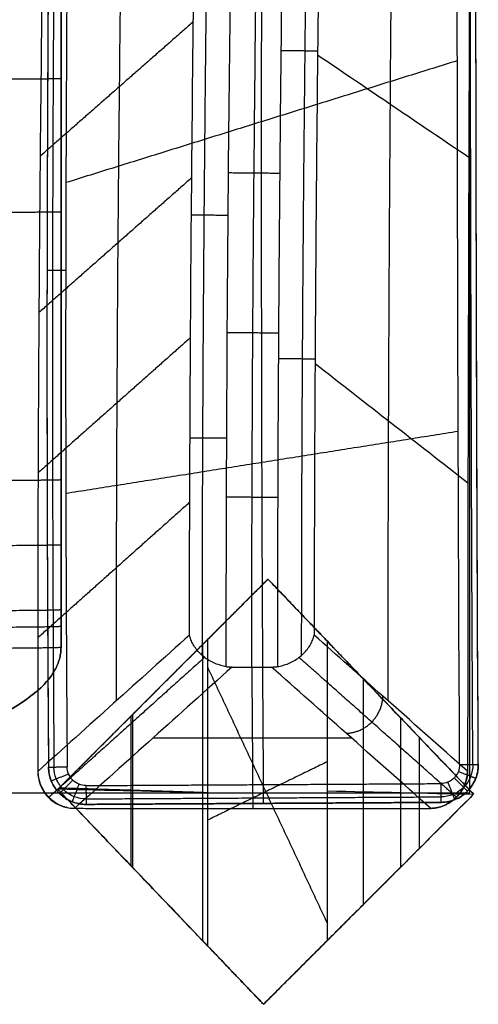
# Model space of a CAD drawing. Header units: millimetres. Extents: x -7048 to -6095, y -2354 to -1505.
# Tile 9 of 17: x -6217 to -6095, y -2354 to -2092. Entities that reach past the tile are written whole.
import ezdxf

# ---------------------------------------------------------------- set-up
doc = ezdxf.new("R2010")
doc.units = ezdxf.units.MM
doc.layers.add('cannaper 2$Calque 20', color=7, linetype='Continuous', true_color=0x000000)
doc.layers.add('cannaper 2$Calque 21', color=7, linetype='Continuous', true_color=0x9e5002)

msp = doc.modelspace()

# ---------------------------------------------------------------- linework, layer by layer
at = {"layer": 'cannaper 2$Calque 20'}
for points, weights, degree in [([(-6096.82, -2290.04, -416.01), (-6098.25, -2029.61, -416.01), (-6096.87, -1769.14, -416.01), (-6098.35, -1508.66, -416.01)], [0.853553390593, 0.853553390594, 0.85355339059, 0.853553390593], 3), ([(-6138.08, -2100.4, -197.67), (-6139.58, -2100.38, -189.48), (-6147.84, -2100.29, -189.48)], [1, 0.768614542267, 1], 2), ([(-6161.86, -2144.07, -189.48), (-6170.13, -2144, -189.48), (-6171.62, -2143.99, -197.68)], [1, 0.768381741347, 1], 2), ([(-6210, -2158.65, -419.7), (-6210, -2158.65, -414.48), (-6205.03, -2158.66, -414.48)], [1, 0.707106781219, 1], 2), ([(-6138.76, -2182.25, -197.65), (-6140.27, -2182.24, -189.48), (-6148.52, -2182.2, -189.48)], [1, 0.769109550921, 1], 2), ([(-6162.23, -2203.27, -189.48), (-6170.5, -2203.24, -189.48), (-6172, -2203.23, -197.68)], [1, 0.768382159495, 1], 2), ([(-6161.97, -2264.05, -189.48), (-6161.42, -2264.13, -189.57), (-6160.87, -2264.14, -189.67)], [0.958515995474, 0.977462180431, 1], 2), ([(-6130.49, -2281.72, -296.77), (-6121.01, -2281.43, -295.04), (-6120.72, -2271.85, -296.56)], [1, 0.717616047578, 1], 2), ([(-6095.37, -2290.03, -516.53), (-6095.32, -2300.03, -516.53), (-6105.24, -2300.09, -516.53)], [1, 0.707145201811, 1], 2), ([(-6100.33, -2290.06, -414.48), (-6098.09, -2290.05, -414.48), (-6096.61, -2290.04, -416.25)], [1, 0.84247919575, 0.854390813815], 2), ([(-6096.61, -2290.04, -416.25), (-6095.37, -2290.03, -417.72), (-6095.37, -2290.03, -419.7)], [0.854390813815, 0.864627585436, 1], 2), ([(-6095.37, -2290.03, -613.36), (-6095.36, -2292.64, -613.36), (-6096.61, -2294.93, -613.36)], [1, 0.902385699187, 0.869844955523], 2), ([(-6212.45, -2291.86, -418.48), (-6212.19, -2300.37, -417.14), (-6203.82, -2301.61, -418.48)], [1, 0.741172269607, 0.957724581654], 2), ([(-6209.6, -2290.7, -419.7), (-6209.6, -2290.7, -414.48), (-6204.64, -2290.66, -414.48)], [1, 0.707106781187, 1], 2), ([(-6199.62, -2300.62, -613.36), (-6209.52, -2300.68, -613.36), (-6209.6, -2290.7, -613.36)], [1, 0.707886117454, 1], 2), ([(-6199.62, -2300.62, -516.53), (-6209.52, -2300.68, -516.53), (-6209.6, -2290.7, -516.53)], [1, 0.707886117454, 1], 2), ([(-6208.88, -2294.37, -419.7), (-6208.88, -2294.37, -414.48), (-6204.27, -2292.5, -414.48)], [1, 0.707106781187, 1], 2), ([(-6108, -2301.69, -418.48), (-6098.52, -2301.41, -416.75), (-6098.24, -2291.83, -418.27)], [1, 0.717517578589, 1], 2), ([(-6096.05, -2293.72, -419.7), (-6096.05, -2293.72, -414.48), (-6100.67, -2291.9, -414.48)], [1, 0.707106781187, 1], 2), ([(-6206.65, -2297.74, -419.7), (-6206.65, -2297.74, -414.48), (-6203.16, -2294.18, -414.48)], [1, 0.707106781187, 1], 2), ([(-6203.27, -2299.94, -419.7), (-6203.27, -2299.94, -414.48), (-6201.47, -2295.28, -414.48)], [1, 0.707106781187, 1], 2), ([(-6105.24, -2300.09, -419.7), (-6105.24, -2300.09, -414.48), (-6105.27, -2295.09, -414.48)], [1, 0.707106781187, 1], 2), ([(-6096.61, -2294.93, -613.36), (-6099.43, -2300.05, -613.36), (-6105.24, -2300.09, -613.36)], [0.869844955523, 0.804759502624, 1], 2), ([(-6101.59, -2299.37, -419.7), (-6101.59, -2299.37, -414.48), (-6103.44, -2294.73, -414.48)], [1, 0.707106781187, 1], 2), ([(-6098.24, -2297.12, -419.7), (-6098.24, -2297.12, -414.48), (-6101.77, -2293.6, -414.48)], [1, 0.707106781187, 1], 2), ([(-6199.65, -2295.62, -414.48), (-6199.62, -2300.62, -414.48), (-6199.62, -2300.62, -419.7)], [1, 0.707106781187, 1], 2), ([(-6152.43, -2300.36, -419.7), (-6152.43, -2300.36, -414.48), (-6152.46, -2295.36, -414.48)], [1, 0.707106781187, 1], 2)]:
    msp.add_rational_spline(points, weights, degree=degree, dxfattribs=at)
for points, degree in [([(-6100.33, -2290.06, -414.48), (-6101.75, -2030.65, -414.48), (-6100.39, -1771.24, -414.48), (-6101.84, -1511.83, -414.48)], 3), ([(-6095.37, -2290.03, -504.64), (-6096.78, -2031.86, -504.64), (-6095.44, -1773.67, -504.64), (-6096.86, -1515.5, -504.64)], 3), ([(-6095.37, -2290.03, -419.7), (-6096.69, -2049.05, -419.7), (-6095.61, -1808.04, -419.7), (-6096.61, -1567.05, -419.7)], 3), ([(-6095.37, -2290.03, -613.36), (-6096.69, -2049.05, -613.36), (-6095.61, -1808.04, -613.36), (-6096.61, -1567.05, -613.36)], 3), ([(-6171.11, -2092.58, -197.68), (-6191.47, -2110.46, -308.08), (-6211.82, -2128.33, -418.48)], 2), ([(-6138.09, -2101.39, -197.67), (-6124.7, -2110.45, -271.27), (-6111.3, -2119.52, -344.88), (-6097.9, -2128.58, -418.48)], 3), ([(-6100.95, -2102.95, -414.48), (-6152.97, -2119.15, -414.48), (-6204.98, -2135.35, -414.48)], 2), ([(-6209.91, -2127.34, -419.7), (-6209.91, -2127.34, -516.53), (-6209.91, -2127.34, -613.36)], 2), ([(-6148.16, -2132.9, -189.48), (-6154.96, -2132.84, -189.48), (-6161.76, -2132.78, -189.48)], 2), ([(-6171.54, -2134.04, -197.68), (-6191.85, -2151.97, -308.08), (-6212.16, -2169.89, -418.48)], 2), ([(-6210.01, -2168.9, -419.7), (-6210.01, -2168.9, -516.53), (-6210.01, -2168.9, -613.36)], 2), ([(-6171.86, -2176.55, -197.68), (-6192.12, -2194.53, -308.08), (-6212.38, -2212.51, -418.48)], 2), ([(-6148.48, -2175.35, -189.48), (-6155.28, -2175.31, -189.48), (-6162.08, -2175.27, -189.48)], 2), ([(-6138.77, -2183.42, -197.65), (-6125.22, -2193.99, -271.26), (-6111.67, -2204.56, -344.87), (-6098.12, -2215.14, -418.48)], 3), ([(-6100.72, -2201.5, -414.48), (-6152.86, -2209.75, -414.48), (-6205.01, -2218.01, -414.48)], 2), ([(-6209.99, -2211.52, -419.7), (-6209.99, -2211.52, -516.53), (-6209.99, -2211.52, -613.36)], 2), ([(-6148.69, -2219.03, -189.48), (-6155.49, -2219, -189.48), (-6162.29, -2218.98, -189.48)], 2), ([(-6172.06, -2220.3, -197.68), (-6192.27, -2238.34, -308.08), (-6212.48, -2256.38, -418.48)], 2), ([(-6172.13, -2255.61, -197.68), (-6185.57, -2267.7, -271.28), (-6199.01, -2279.78, -344.88), (-6212.45, -2291.86, -418.48)], 3), ([(-6209.83, -2255.39, -419.7), (-6209.83, -2255.39, -516.53), (-6209.83, -2255.39, -613.36)], 2), ([(-6160.83, -2264.11, -189.48), (-6155.57, -2264.11, -189.48), (-6150.31, -2264.11, -189.48)], 2), ([(-6155.57, -2264.11, -189.48), (-6155.49, -2276.64, -265.82), (-6155.4, -2289.16, -342.15), (-6155.31, -2301.68, -418.48)], 3), ([(-6181.74, -2282.89, -303.98), (-6155.45, -2282.9, -303.98), (-6129.15, -2282.9, -303.98)], 2), ([(-6098.2, -2282.64, -418.48), (-6098.2, -2285.72, -418.48), (-6098.2, -2288.79, -418.48), (-6098.2, -2291.86, -418.48)], 3), ([(-6095.37, -2290.03, -419.7), (-6095.37, -2290.03, -516.53), (-6095.37, -2290.03, -613.36)], 2), ([(-6209.6, -2290.7, -419.7), (-6209.6, -2290.7, -516.53), (-6209.6, -2290.7, -613.36)], 2), ([(-6199.65, -2295.62, -414.48), (-6152.46, -2295.36, -414.48), (-6105.27, -2295.09, -414.48)], 2), ([(-6206.65, -2297.74, -419.7), (-6206.65, -2297.74, -516.53), (-6206.65, -2297.74, -613.36)], 2), ([(-6098.24, -2297.12, -419.7), (-6098.24, -2297.12, -516.53), (-6098.24, -2297.12, -613.36)], 2), ([(-6199.63, -2299.16, -416.01), (-6152.44, -2298.89, -416.01), (-6105.25, -2298.62, -416.01)], 2), ([(-6199.62, -2300.62, -419.7), (-6152.43, -2300.36, -419.7), (-6105.24, -2300.09, -419.7)], 2), ([(-6105.24, -2300.09, -613.36), (-6152.43, -2300.36, -613.36), (-6199.62, -2300.62, -613.36)], 2), ([(-6105.24, -2300.09, -504.64), (-6152.43, -2300.36, -504.64), (-6199.62, -2300.62, -504.64)], 2), ([(-6152.42, -2300.36, -419.7), (-6152.42, -2300.36, -484.25), (-6152.42, -2300.36, -548.8), (-6152.42, -2300.36, -613.36)], 3), ([(-6105.24, -2300.09, -419.7), (-6105.24, -2300.09, -516.53), (-6105.24, -2300.09, -613.36)], 2), ([(-6202.65, -2301.67, -418.48), (-6155.33, -2301.68, -418.48), (-6108, -2301.69, -418.48)], 2), ([(-6199.62, -2300.62, -419.7), (-6199.62, -2300.62, -516.53), (-6199.62, -2300.62, -613.36)], 2)]:
    msp.add_open_spline(points, degree=degree, dxfattribs=at)
for points, knots in [([(-6152.45, -2295.36, -414.48), (-6152.64, -2266.82, -414.48), (-6152.78, -2238.29, -414.48), (-6152.95, -2179.55, -414.48), (-6152.99, -2149.35, -414.48), (-6152.95, -2088.95, -414.48), (-6152.89, -2058.75, -414.48), (-6152.7, -1998.35, -414.48), (-6152.57, -1968.15, -414.48), (-6152.15, -1877.55, -414.48), (-6151.81, -1817.15, -414.48), (-6151.49, -1726.55, -414.48), (-6151.41, -1696.35, -414.48), (-6151.35, -1635.94, -414.48), (-6151.37, -1605.74, -414.48), (-6151.45, -1575.54, -414.48)], [4.999915, 4.999915, 4.999915, 4.999915, 90.60294, 90.60294, 181.20588, 181.20588, 271.808819, 271.808819, 362.411759, 362.411759, 543.617639, 543.617639, 634.220578, 634.220578, 724.823518, 724.823518, 724.823518, 724.823518]), ([(-6162.36, -2263.99, -189.48), (-6162.36, -2243.75, -189.48), (-6162.28, -2203.78, -189.48), (-6161.89, -2143.3, -189.48), (-6161.1, -2066.5, -189.48), (-6159.73, -1973.64, -189.48), (-6157.84, -1865, -189.48), (-6155.93, -1744.25, -189.48), (-6155.12, -1659.28, -189.48), (-6154.91, -1610.61, -189.48), (-6154.91, -1610.15, -189.48), (-6154.91, -1609.69, -189.48), (-6154.9, -1609.23, -189.48)], [0.117946, 0.117946, 0.117946, 0.117946, 60.838182, 120.041939, 181.565191, 291.235647, 398.660528, 507.526523, 653.553552, 653.553552, 653.553552, 654.933251, 654.933251, 654.933251, 654.933251]), ([(-6155.57, -2264.11, -189.48), (-6155.57, -2249.08, -189.48), (-6155.52, -2219.47, -189.48), (-6155.32, -2175.72, -189.48), (-6154.99, -2133.19, -189.48), (-6154.43, -2078.4, -189.48), (-6153.51, -2011.62, -189.48), (-6152.22, -1932.68, -189.48), (-6150.88, -1854.26, -189.48), (-6149.63, -1774.9, -189.48), (-6148.81, -1707.51, -189.48), (-6148.33, -1652.02, -189.48), (-6148.17, -1623.62, -189.48), (-6148.11, -1609.23, -189.48)], [0, 0, 0, 0, 45.059899, 88.713833, 131.145486, 172.538414, 252.941716, 331.389914, 409.347977, 488.280549, 569.65291, 611.712291, 654.931785, 654.931785, 654.931785, 654.931785]), ([(-6141.48, -1609.23, -189.48), (-6141.59, -1636.49, -189.48), (-6141.97, -1691.03, -189.48), (-6142.93, -1772.84, -189.48), (-6144.18, -1854.68, -189.48), (-6145.55, -1936.53, -189.48), (-6146.84, -2018.4, -189.48), (-6147.9, -2100.29, -189.48), (-6148.59, -2182.16, -189.48), (-6148.76, -2236.73, -189.48), (-6148.76, -2263.99, -189.48)], [0.035699, 0.035699, 0.035699, 0.035699, 81.820473, 163.650652, 245.495469, 327.360005, 409.242399, 491.142446, 573.051282, 654.846616, 654.846616, 654.846616, 654.846616]), ([(-6131.68, -1609.23, -197.87), (-6131.68, -1609.24, -197.87), (-6131.68, -1609.26, -197.87), (-6131.68, -1609.27, -197.87), (-6131.8, -1636.55, -197.86), (-6132.18, -1691.12, -197.85), (-6133.15, -1772.98, -197.82), (-6134.4, -1854.84, -197.78), (-6135.77, -1936.7, -197.74), (-6137.08, -2018.55, -197.7), (-6138.14, -2100.4, -197.67), (-6138.81, -2179.43, -197.65), (-6138.98, -2231.17, -197.65), (-6139, -2255.63, -197.65)], [-0.005142, -0.005142, -0.005142, -0.005142, 0.035699, 0.035699, 0.035699, 81.820473, 163.650652, 245.495469, 327.360005, 409.242399, 491.142446, 573.051282, 646.47377, 646.47377, 646.47377, 646.47377]), ([(-6119.35, -2273.07, -303.98), (-6119.34, -2248.28, -303.98), (-6119.29, -2223.48, -303.98), (-6119.09, -2170.62, -303.98), (-6118.94, -2142.55, -303.98), (-6118.55, -2086.41, -303.98), (-6118.31, -2058.34, -303.98), (-6117.79, -2002.2, -303.98), (-6117.5, -1974.13, -303.98), (-6116.91, -1917.99, -303.98), (-6116.61, -1889.93, -303.98), (-6116.02, -1833.79, -303.98), (-6115.74, -1805.72, -303.98), (-6115.23, -1749.58, -303.98), (-6115.01, -1721.51, -303.98), (-6114.64, -1665.37, -303.98), (-6114.5, -1637.3, -303.98), (-6114.4, -1609.23, -303.98)], [9.830452, 9.830452, 9.830452, 9.830452, 84.211783, 84.211783, 168.423567, 168.423567, 252.63535, 252.63535, 336.847133, 336.847133, 421.058916, 421.058916, 505.2707, 505.2707, 589.482483, 589.482483, 673.694266, 673.694266, 673.694266, 673.694266]), ([(-6172.13, -2255.61, -197.68), (-6172.12, -2238.15, -197.68), (-6172.02, -2200.94, -197.68), (-6171.65, -2143.21, -197.68), (-6170.87, -2066.37, -197.68), (-6169.49, -1973.47, -197.68), (-6167.6, -1864.83, -197.68), (-6165.7, -1744.11, -197.68), (-6164.88, -1659.21, -197.68), (-6164.67, -1610.57, -197.68)], [8.492999, 8.492999, 8.492999, 8.492999, 60.838182, 120.041939, 181.565191, 291.235647, 398.660528, 507.526523, 653.553552, 653.553552, 653.553552, 653.553552]), ([(-6191.54, -2273.06, -303.98), (-6191.55, -2261.26, -303.98), (-6191.53, -2234.86, -303.98), (-6191.39, -2194.27, -303.98), (-6191.12, -2151.65, -303.98), (-6190.61, -2096.75, -303.98), (-6189.76, -2029.87, -303.98), (-6188.5, -1950.87, -303.98), (-6187.15, -1872.48, -303.98), (-6185.86, -1793.22, -303.98), (-6184.97, -1725.96, -303.98), (-6184.43, -1670.6, -303.98), (-6184.23, -1642.28, -303.98), (-6184.15, -1627.92, -303.98)], [9.792815, 9.792815, 9.792815, 9.792815, 45.059899, 88.713833, 131.145486, 172.538414, 252.941716, 331.389914, 409.347977, 488.280549, 569.65291, 611.712291, 654.931785, 654.931785, 654.931785, 654.931785]), ([(-6201.02, -1639.2, -414.48), (-6201.02, -1641.33, -414.48), (-6201.02, -1643.46, -414.48), (-6201.03, -1645.59, -414.48), (-6201.08, -1693.37, -414.48), (-6201.62, -1782.1, -414.48), (-6203.03, -1905.15, -414.48), (-6204.15, -2004.52, -414.48), (-6204.8, -2086.82, -414.48), (-6205.17, -2178.79, -414.48), (-6204.98, -2246.66, -414.48), (-6204.64, -2290.66, -414.48)], [-6.386694, -6.386694, -6.386694, -6.386694, 0, 0, 0, 143.346092, 266.190992, 369.182332, 441.457821, 513.089863, 645.090557, 645.090557, 645.090557, 645.090557]), ([(-6205.99, -1645.59, -613.36), (-6206.02, -1672.88, -613.36), (-6206.12, -1700.18, -613.36), (-6206.46, -1754.77, -613.36), (-6206.69, -1782.07, -613.36), (-6207.49, -1863.95, -613.36), (-6208.17, -1918.54, -613.36), (-6209.03, -2000.42, -613.36), (-6209.29, -2027.72, -613.36), (-6209.71, -2082.31, -613.36), (-6209.86, -2109.61, -613.36), (-6210.03, -2164.2, -613.36), (-6210.04, -2191.5, -613.36), (-6209.91, -2242.76, -613.36), (-6209.79, -2266.73, -613.36), (-6209.6, -2290.7, -613.36)], [-724.823518, -724.823518, -724.823518, -724.823518, -634.220578, -634.220578, -543.617638, -543.617638, -362.411759, -362.411759, -271.808819, -271.808819, -181.205879, -181.205879, -90.60294, -90.60294, -11.039708, -11.039708, -11.039708, -11.039708]), ([(-6205.99, -1645.59, -419.7), (-6206.04, -1693.35, -419.7), (-6206.58, -1782.05, -419.7), (-6208, -1905.09, -419.7), (-6209.11, -2004.47, -419.7), (-6209.77, -2086.79, -419.7), (-6210.13, -2178.78, -419.7), (-6209.94, -2246.69, -419.7), (-6209.6, -2290.7, -419.7)], [0, 0, 0, 0, 143.346092, 266.190992, 369.182332, 441.457821, 513.089863, 645.090557, 645.090557, 645.090557, 645.090557]), ([(-6205.99, -1645.59, -504.64), (-6206.01, -1659.92, -504.64), (-6206.08, -1688.2, -504.64), (-6206.36, -1743.49, -504.64), (-6206.93, -1810.67, -504.64), (-6207.81, -1889.89, -504.64), (-6208.72, -1968.28, -504.64), (-6209.49, -2047.32, -504.64), (-6209.9, -2114.27, -504.64), (-6210.03, -2169.24, -504.64), (-6210.01, -2211.93, -504.64), (-6209.86, -2252.53, -504.64), (-6209.69, -2278.93, -504.64), (-6209.6, -2290.7, -504.64)], [-654.931785, -654.931785, -654.931785, -654.931785, -611.712291, -569.65291, -488.280549, -409.347977, -331.389914, -252.941716, -172.538414, -131.145486, -88.713833, -45.059899, -9.926279, -9.926279, -9.926279, -9.926279]), ([(-6205.12, -1646.61, -418.48), (-6205.22, -1660.94, -418.48), (-6205.46, -1689.23, -418.48), (-6206.06, -1744.51, -418.48), (-6207.02, -1811.69, -418.48), (-6208.36, -1890.9, -418.48), (-6209.71, -1969.29, -418.48), (-6210.94, -2048.32, -418.48), (-6211.74, -2115.27, -418.48), (-6212.18, -2170.23, -418.48), (-6212.41, -2212.92, -418.48), (-6212.49, -2253.58, -418.48), (-6212.47, -2280.03, -418.48), (-6212.45, -2291.86, -418.48)], [-654.931785, -654.931785, -654.931785, -654.931785, -611.712291, -569.65291, -488.280549, -409.347977, -331.389914, -252.941716, -172.538414, -131.145486, -88.713833, -45.059899, -9.763724, -9.763724, -9.763724, -9.763724]), ([(-6096.61, -1831.49, -418.48), (-6096.67, -1843.96, -418.48), (-6096.73, -1856.43, -418.48), (-6096.79, -1868.9, -418.48), (-6096.93, -1897.75, -418.48), (-6097.07, -1926.61, -418.48), (-6097.2, -1955.46, -418.48), (-6097.33, -1984.31, -418.48), (-6097.46, -2013.17, -418.48), (-6097.58, -2042.02, -418.48), (-6097.7, -2070.87, -418.48), (-6097.81, -2099.72, -418.48), (-6097.9, -2128.58, -418.48), (-6097.99, -2157.43, -418.48), (-6098.07, -2186.28, -418.48), (-6098.12, -2215.14, -418.48), (-6098.16, -2237.64, -418.48), (-6098.19, -2260.14, -418.48), (-6098.2, -2282.64, -418.48)], [222.262934, 222.262934, 222.262934, 222.262934, 259.674331, 259.674331, 259.674331, 346.235247, 346.235247, 346.235247, 432.794153, 432.794153, 432.794153, 519.353748, 519.353748, 519.353748, 605.911677, 605.911677, 605.911677, 673.420284, 673.420284, 673.420284, 673.420284]), ([(-6162.36, -2263.99, -189.48), (-6162.85, -2263.92, -189.48), (-6163.85, -2263.7, -189.56), (-6165.33, -2263.18, -189.9), (-6166.78, -2262.47, -190.48), (-6168.14, -2261.58, -191.3), (-6169.36, -2260.52, -192.33), (-6170.39, -2259.36, -193.53), (-6171.21, -2258.12, -194.85), (-6171.79, -2256.87, -196.24), (-6172.04, -2256.03, -197.2), (-6172.13, -2255.61, -197.68)], [-16.414766, -16.414766, -16.414766, -16.414766, -14.925635, -13.324935, -11.607443, -9.779227, -7.859868, -5.88136, -3.883974, -1.910471, 0, 0, 0, 0]), ([(-6148.76, -2263.99, -189.48), (-6148.27, -2263.92, -189.48), (-6147.27, -2263.7, -189.56), (-6145.8, -2263.18, -189.9), (-6144.35, -2262.47, -190.48), (-6142.99, -2261.58, -191.29), (-6141.77, -2260.53, -192.32), (-6140.74, -2259.36, -193.52), (-6139.92, -2258.13, -194.84), (-6139.33, -2256.88, -196.22), (-6139.08, -2256.04, -197.18), (-6139, -2255.63, -197.65)], [-16.388606, -16.388606, -16.388606, -16.388606, -14.901196, -13.30251, -11.587428, -9.762068, -7.845974, -5.871004, -3.877219, -1.907115, 0, 0, 0, 0]), ([(-6098.2, -2291.86, -418.48), (-6098.21, -2291.85, -418.41), (-6098.23, -2291.84, -418.34), (-6098.24, -2291.83, -418.27), (-6105.73, -2285.17, -377.7), (-6119.32, -2273.1, -304.16), (-6132.91, -2261.03, -230.62), (-6139, -2255.63, -197.65)], [1.566142, 1.566142, 1.566142, 1.566142, 1.783263, 1.783263, 1.783263, 127.187681, 229.089957, 229.089957, 229.089957, 229.089957]), ([(-6160.83, -2264.11, -189.48), (-6160.84, -2264.12, -189.55), (-6160.85, -2264.13, -189.61), (-6160.87, -2264.14, -189.67), (-6174.8, -2276.65, -265.94), (-6188.72, -2289.16, -342.21), (-6202.65, -2301.67, -418.48)], [-1.762064, -1.762064, -1.762064, -1.762064, -1.567204, -1.567204, -1.567204, 234.08898, 234.08898, 234.08898, 234.08898]), ([(-6162.36, -2263.99, -189.48), (-6162.31, -2264, -189.48), (-6162.19, -2264.02, -189.48), (-6162.02, -2264.04, -189.48), (-6161.85, -2264.06, -189.48), (-6161.68, -2264.08, -189.48), (-6161.51, -2264.09, -189.48), (-6161.34, -2264.1, -189.48), (-6161.17, -2264.11, -189.48), (-6161, -2264.11, -189.48), (-6160.89, -2264.11, -189.48), (-6160.83, -2264.11, -189.48)], [0, 0, 0, 0, 0.176054, 0.351195, 0.525405, 0.698665, 0.870958, 1.042269, 1.21258, 1.381877, 1.550146, 1.550146, 1.550146, 1.550146]), ([(-6150.31, -2264.11, -189.48), (-6150.25, -2264.11, -189.48), (-6150.14, -2264.11, -189.48), (-6149.97, -2264.11, -189.48), (-6149.8, -2264.1, -189.48), (-6149.63, -2264.09, -189.48), (-6149.45, -2264.08, -189.48), (-6149.28, -2264.06, -189.48), (-6149.11, -2264.04, -189.48), (-6148.93, -2264.02, -189.48), (-6148.82, -2264, -189.48), (-6148.76, -2263.99, -189.48)], [-1.562608, -1.562608, -1.562608, -1.562608, -1.393005, -1.22236, -1.050687, -0.878003, -0.704323, -0.529665, -0.354046, -0.177485, 0, 0, 0, 0]), ([(-6108, -2301.69, -418.48), (-6115.5, -2295.03, -377.91), (-6129.6, -2282.51, -301.58), (-6143.7, -2269.98, -225.25), (-6150.31, -2264.11, -189.48)], [1.783263, 1.783263, 1.783263, 1.783263, 127.187681, 237.724879, 237.724879, 237.724879, 237.724879]), ([(-6100.33, -2290.06, -414.48), (-6100.33, -2290.69, -414.48), (-6100.57, -2292, -414.48), (-6101.67, -2293.7, -414.48), (-6103.35, -2294.83, -414.48), (-6104.64, -2295.08, -414.48), (-6105.27, -2295.09, -414.48)], [0, 0, 0, 0, 1.884665, 3.926694, 5.968724, 7.853389, 7.853389, 7.853389, 7.853389]), ([(-6096.82, -2290.04, -416.01), (-6096.82, -2291.11, -416.01), (-6097.23, -2293.35, -416.01), (-6099.1, -2296.26, -416.01), (-6101.97, -2298.18, -416.01), (-6104.18, -2298.62, -416.01), (-6105.25, -2298.62, -416.01)], [0, 0, 0, 0, 1.884665, 3.926694, 5.968724, 7.853389, 7.853389, 7.853389, 7.853389]), ([(-6096.61, -2294.93, -419.7), (-6096.4, -2294.54, -419.7), (-6095.68, -2292.99, -419.7), (-6095.36, -2291.29, -419.7), (-6095.37, -2290.03, -419.7)], [-2.554433, -2.554433, -2.554433, -2.554433, -1.884665, 0, 0, 0, 0]), ([(-6212.45, -2291.86, -418.48), (-6212.44, -2294.27, -418.48), (-6211.58, -2296.59, -418.48), (-6209.2, -2299.29, -418.48), (-6208.25, -2300.02, -418.48), (-6206.14, -2301.12, -418.48), (-6205, -2301.47, -418.48), (-6203.82, -2301.61, -418.48), (-6203.43, -2301.65, -418.48), (-6203.04, -2301.67, -418.48), (-6202.65, -2301.67, -418.48)], [0, 0, 0, 0, 7.283729, 7.283729, 10.889807, 10.889807, 14.494535, 14.494535, 14.494535, 15.673824, 15.673824, 15.673824, 15.673824]), ([(-6209.6, -2290.7, -419.7), (-6209.59, -2291.96, -419.7), (-6209.08, -2294.57, -419.7), (-6206.84, -2297.94, -419.7), (-6203.46, -2300.15, -419.7), (-6200.86, -2300.63, -419.7), (-6199.62, -2300.62, -419.7)], [-7.842905, -7.842905, -7.842905, -7.842905, -5.960538, -3.921452, -1.882367, 0, 0, 0, 0]), ([(-6199.63, -2299.16, -416.01), (-6200.69, -2299.16, -416.01), (-6202.91, -2298.75, -416.01), (-6205.79, -2296.87, -416.01), (-6207.7, -2293.99, -416.01), (-6208.14, -2291.76, -416.01), (-6208.15, -2290.69, -416.01)], [0, 0, 0, 0, 1.882367, 3.921452, 5.960538, 7.842905, 7.842905, 7.842905, 7.842905]), ([(-6199.65, -2295.62, -414.48), (-6200.27, -2295.63, -414.48), (-6201.57, -2295.38, -414.48), (-6203.26, -2294.28, -414.48), (-6204.37, -2292.59, -414.48), (-6204.63, -2291.29, -414.48), (-6204.64, -2290.66, -414.48)], [0, 0, 0, 0, 1.882367, 3.921452, 5.960538, 7.842905, 7.842905, 7.842905, 7.842905]), ([(-6098.2, -2291.86, -418.48), (-6098.24, -2293.08, -418.27), (-6098.5, -2294.29, -418.1), (-6099.49, -2296.65, -417.86), (-6100.24, -2297.77, -417.8), (-6102.12, -2299.66, -417.81), (-6103.23, -2300.41, -417.87), (-6105.59, -2301.4, -418.12), (-6106.79, -2301.66, -418.28), (-6108, -2301.69, -418.48)], [0, 0, 0, 0, 3.705122, 3.705122, 7.706916, 7.706916, 11.708709, 11.708709, 15.41383, 15.41383, 15.41383, 15.41383]), ([(-6105.24, -2300.09, -419.7), (-6103.99, -2300.08, -419.7), (-6101.4, -2299.57, -419.7), (-6098.42, -2297.57, -419.7), (-6097.05, -2295.73, -419.7), (-6096.61, -2294.93, -419.7)], [-7.853389, -7.853389, -7.853389, -7.853389, -5.968724, -3.926694, -2.554433, -2.554433, -2.554433, -2.554433])]:
    msp.add_open_spline(points, degree=3, knots=knots, dxfattribs=at)
for points, weights, knots in [([(-6168.72, -2261.07, -191.8), (-6168.71, -2241.79, -191.8), (-6168.62, -2202.77, -191.8), (-6168.24, -2143.24, -191.8), (-6167.46, -2066.42, -191.8), (-6166.08, -1973.53, -191.8), (-6164.19, -1864.89, -191.8), (-6162.29, -1744.16, -191.8), (-6161.47, -1659.23, -191.8), (-6161.26, -1610.58, -191.8), (-6161.26, -1610.35, -191.8), (-6161.26, -1610.12, -191.8), (-6161.26, -1609.89, -191.8)], [0.88419118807, 0.884191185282, 0.884191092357, 0.88419086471, 0.884190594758, 0.884189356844, 0.884188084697, 0.884186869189, 0.884186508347, 0.884186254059, 0.884186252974, 0.884186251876, 0.884186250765], [3.044691, 3.044691, 3.044691, 3.044691, 60.838182, 120.041939, 181.565191, 291.235647, 398.660528, 507.526523, 653.553552, 653.553552, 653.553552, 654.243401, 654.243401, 654.243401, 654.243401]), ([(-6135.06, -1609.24, -191.86), (-6135.06, -1609.24, -191.86), (-6135.06, -1609.25, -191.86), (-6135.06, -1609.26, -191.86), (-6135.17, -1636.53, -191.86), (-6135.55, -1691.08, -191.86), (-6136.52, -1772.91, -191.85), (-6137.79, -1854.76, -191.84), (-6139.17, -1936.62, -191.82), (-6140.48, -2018.48, -191.81), (-6141.55, -2100.35, -191.8), (-6142.24, -2181.22, -191.79), (-6142.41, -2234.79, -191.79), (-6142.41, -2261.07, -191.79)], [0.881095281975, 0.881095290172, 0.881095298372, 0.881095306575, 0.881128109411, 0.881287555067, 0.881778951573, 0.882448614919, 0.883182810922, 0.883852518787, 0.884347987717, 0.884596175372, 0.884589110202, 0.884545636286], [0.015278, 0.015278, 0.015278, 0.015278, 0.035699, 0.035699, 0.035699, 81.820473, 163.650652, 245.495469, 327.360005, 409.242399, 491.142446, 573.051282, 651.918342, 651.918342, 651.918342, 651.918342]), ([(-6204.53, -1642.39, -416.01), (-6204.53, -1643.46, -416.01), (-6204.53, -1644.52, -416.01), (-6204.54, -1645.59, -416.01), (-6204.59, -1693.36, -416.01), (-6205.13, -1782.07, -416.01), (-6206.54, -1905.11, -416.01), (-6207.66, -2004.48, -416.01), (-6208.31, -2086.79, -416.01), (-6208.68, -2178.78, -416.01), (-6208.49, -2246.68, -416.01), (-6208.15, -2290.69, -416.01)], [0.853553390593, 0.853553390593, 0.853553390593, 0.853553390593, 0.853553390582, 0.853553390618, 0.853553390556, 0.853553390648, 0.853553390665, 0.853553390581, 0.8535533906, 0.853553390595], [-3.193347, -3.193347, -3.193347, -3.193347, 0, 0, 0, 143.346092, 266.190992, 369.182332, 441.457821, 513.089863, 645.090557, 645.090557, 645.090557, 645.090557]), ([(-6168.12, -2261.55, -191.33), (-6181.9, -2273.94, -266.84), (-6195.69, -2286.33, -342.37), (-6209.49, -2298.72, -417.91), (-6209.52, -2298.75, -418.1), (-6209.56, -2298.79, -418.29), (-6209.59, -2298.82, -418.48)], [0.858579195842, 0.85876437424, 0.858916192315, 0.859077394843, 0.859077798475, 0.859078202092, 0.859078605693], [0.937214, 0.937214, 0.937214, 0.937214, 234.288174, 234.288174, 234.288174, 234.882037, 234.882037, 234.882037, 234.882037]), ([(-6101.18, -2298.72, -417.8), (-6101.19, -2298.71, -417.77), (-6101.19, -2298.71, -417.73), (-6101.2, -2298.7, -417.7), (-6108.69, -2292.04, -377.13), (-6122.63, -2279.66, -301.67), (-6136.58, -2267.28, -226.21), (-6143.02, -2261.55, -191.32)], [0.858758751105, 0.858758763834, 0.858758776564, 0.858758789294, 0.858773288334, 0.858803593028, 0.858841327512, 0.858869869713], [1.674702, 1.674702, 1.674702, 1.674702, 1.783263, 1.783263, 1.783263, 127.187681, 235.021719, 235.021719, 235.021719, 235.021719])]:
    msp.add_rational_spline(points, weights, degree=3, knots=knots, dxfattribs=at)
at = {"layer": 'cannaper 2$Calque 21'}
for p, q in [((-6206.28, -2143.07, -440.28), (-6206.28, -2143.07, -604.81)), ((-6206.28, -2214.28, -440.93), (-6206.28, -2214.28, -604.81)), ((-6206.28, -2248.83, -441.36), (-6206.28, -2248.83, -604.81)), ((-6206.28, -2253.25, -441.42), (-6206.28, -2253.25, -604.81)), ((-6206.28, -2257.69, -441.48), (-6206.28, -2257.69, -604.81)), ((-6206.28, -2258.9, -441.5), (-6206.28, -2258.9, -604.81))]:
    msp.add_line(p, q, dxfattribs=at)
for points, degree in [([(-6097.58, -2297.51, -614.09), (-6097.58, -1901.47, -614.09), (-6097.58, -1505.42, -614.09)], 2), ([(-6097.58, -2297.51, -659.09), (-6097.58, -1901.47, -659.09), (-6097.58, -1505.42, -659.09)], 2), ([(-6097.58, -2297.51, -636.59), (-6097.58, -1901.47, -636.59), (-6097.58, -1505.42, -636.59)], 2), ([(-6207.12, -2296.61, -510.97), (-6179.2, -2268.69, -510.97), (-6151.28, -2240.76, -510.97)], 2), ([(-6151.28, -2240.76, -824.38), (-6159.95, -2249.43, -824.38), (-6168.62, -2258.11, -824.38)], 2), ([(-6167.39, -2256.88, -194.38), (-6159.33, -2248.82, -194.38), (-6151.28, -2240.76, -194.38)], 2), ([(-6151.28, -2240.76, -194.38), (-6151.28, -2240.76, -509.38), (-6151.28, -2240.76, -824.38)], 2), ([(-6151.28, -2240.76, -194.38), (-6143.37, -2249.03, -194.38), (-6135.46, -2257.3, -194.38)], 2), ([(-6125.89, -2267.3, -824.38), (-6138.58, -2254.03, -824.38), (-6151.28, -2240.76, -824.38)], 2), ([(-6151.28, -2240.76, -510.97), (-6123.94, -2269.33, -510.97), (-6096.61, -2297.91, -510.97)], 2), ([(-6167.39, -2256.88, -194.38), (-6180.63, -2270.12, -264.92), (-6193.88, -2283.37, -335.45), (-6207.12, -2296.61, -405.99)], 3), ([(-6168.62, -2258.11, -824.38), (-6181.45, -2270.94, -773.18), (-6194.29, -2283.78, -721.98), (-6207.12, -2296.61, -670.78)], 3), ([(-6168.62, -2336.87, -824.38), (-6168.62, -2297.49, -824.38), (-6168.62, -2258.11, -824.38)], 2), ([(-6167.39, -2256.88, -194.38), (-6167.39, -2297.51, -194.38), (-6167.39, -2338.15, -194.38)], 2), ([(-6096.61, -2297.91, -412.19), (-6109.56, -2284.37, -339.59), (-6122.51, -2270.84, -266.98), (-6135.46, -2257.3, -194.38)], 3), ([(-6135.45, -2336.76, -194.38), (-6135.46, -2297.03, -194.38), (-6135.46, -2257.3, -194.38)], 2), ([(-6167.39, -2264.02, -194.38), (-6151.42, -2298.21, -194.38), (-6135.45, -2332.4, -194.38)], 2), ([(-6179.2, -2268.69, -257.27), (-6179.2, -2268.69, -519.73), (-6179.2, -2268.69, -782.18)], 2), ([(-6125.89, -2327.19, -824.38), (-6125.89, -2297.25, -824.38), (-6125.89, -2267.3, -824.38)], 2), ([(-6125.89, -2267.3, -824.38), (-6116.13, -2277.5, -772.1), (-6106.37, -2287.71, -719.83), (-6096.61, -2297.91, -667.55)], 3), ([(-6123.94, -2269.33, -258.94), (-6123.94, -2269.33, -536.45), (-6123.94, -2269.33, -813.97)], 2), ([(-6187.26, -2276.74, -300.18), (-6187.25, -2297.06, -300.18), (-6187.25, -2317.38, -300.18)], 2), ([(-6187.67, -2316.95, -748.39), (-6187.67, -2297.05, -748.39), (-6187.67, -2277.16, -748.39)], 2), ([(-6116.03, -2277.6, -303.29), (-6116.03, -2297.47, -303.29), (-6116.03, -2317.33, -303.29)], 2), ([(-6111, -2312.3, -744.65), (-6111, -2297.58, -744.65), (-6111, -2282.86, -744.65)], 2), ([(-6135.46, -2289.25, -194.38), (-6151.42, -2297.04, -194.38), (-6167.39, -2304.84, -194.38)], 2), ([(-6571.61, -2297.51, -614.09), (-6334.6, -2297.51, -614.09), (-6097.58, -2297.51, -614.09)], 2), ([(-6571.61, -2297.51, -659.09), (-6334.6, -2297.51, -659.09), (-6097.58, -2297.51, -659.09)], 2), ([(-6571.61, -2297.51, -636.59), (-6334.6, -2297.51, -636.59), (-6097.58, -2297.51, -636.59)], 2), ([(-6207.12, -2296.61, -405.99), (-6207.12, -2296.61, -538.39), (-6207.12, -2296.61, -670.78)], 2), ([(-6207.12, -2296.61, -670.78), (-6194.29, -2310.03, -721.98), (-6181.45, -2323.45, -773.18), (-6168.62, -2336.87, -824.38)], 3), ([(-6207.12, -2296.61, -405.99), (-6193.88, -2310.46, -335.45), (-6180.63, -2324.31, -264.92), (-6167.39, -2338.15, -194.38)], 3), ([(-6152.46, -2353.76, -510.97), (-6179.79, -2325.19, -510.97), (-6207.12, -2296.61, -510.97)], 2), ([(-6167.39, -2297.51, -194.38), (-6180.63, -2297.21, -264.92), (-6193.88, -2296.91, -335.45), (-6207.12, -2296.61, -405.99)], 3), ([(-6168.62, -2297.48, -824.38), (-6187.71, -2296.88, -748.23), (-6206.8, -2296.29, -672.08)], 2), ([(-6096.61, -2297.91, -510.97), (-6124.53, -2325.84, -510.97), (-6152.46, -2353.76, -510.97)], 2), ([(-6135.46, -2297.03, -194.38), (-6122.51, -2297.32, -266.98), (-6109.56, -2297.62, -339.59), (-6096.61, -2297.91, -412.19)], 3), ([(-6135.45, -2336.76, -194.38), (-6122.51, -2323.81, -266.98), (-6109.56, -2310.86, -339.59), (-6096.61, -2297.91, -412.19)], 3), ([(-6096.61, -2297.91, -667.55), (-6106.37, -2307.67, -719.83), (-6116.13, -2317.43, -772.1), (-6125.89, -2327.19, -824.38)], 3), ([(-6097.58, -2297.51, -614.09), (-6097.58, -2297.51, -636.59), (-6097.58, -2297.51, -659.09)], 2), ([(-6096.61, -2297.91, -412.19), (-6096.61, -2297.91, -539.87), (-6096.61, -2297.91, -667.55)], 2), ([(-6179.79, -2325.19, -260.43), (-6179.79, -2325.19, -520.12), (-6179.79, -2325.19, -779.82)], 2), ([(-6124.53, -2325.84, -255.62), (-6124.53, -2325.84, -536.38), (-6124.53, -2325.84, -817.14)], 2), ([(-6152.46, -2353.76, -824.38), (-6139.17, -2340.48, -824.38), (-6125.89, -2327.19, -824.38)], 2), ([(-6168.62, -2336.87, -824.38), (-6160.54, -2345.32, -824.38), (-6152.46, -2353.76, -824.38)], 2), ([(-6135.45, -2336.76, -194.38), (-6143.96, -2345.26, -194.38), (-6152.46, -2353.76, -194.38)], 2), ([(-6152.46, -2353.76, -194.38), (-6159.92, -2345.96, -194.38), (-6167.39, -2338.15, -194.38)], 2), ([(-6152.46, -2353.76, -194.38), (-6152.46, -2353.76, -509.38), (-6152.46, -2353.76, -824.38)], 2)]:
    msp.add_open_spline(points, degree=degree, dxfattribs=at)
for points, knots in [([(-6206.28, -2258.9, -604.81), (-6206.28, -2258.5, -604.81), (-6206.28, -2258.1, -604.81), (-6206.28, -2257.69, -604.81), (-6206.28, -2256.21, -604.81), (-6206.28, -2254.73, -604.81), (-6206.28, -2253.25, -604.81), (-6206.28, -2251.78, -604.81), (-6206.28, -2250.31, -604.81), (-6206.28, -2248.83, -604.81), (-6206.28, -2237.32, -604.81), (-6206.28, -2225.8, -604.81), (-6206.28, -2214.28, -604.81), (-6206.28, -2190.54, -604.81), (-6206.28, -2166.81, -604.81), (-6206.28, -2143.07, -604.81), (-6206.28, -2119.47, -604.81), (-6206.28, -2095.86, -604.81), (-6206.28, -2072.26, -604.81), (-6206.28, -2048.61, -604.81), (-6206.28, -2024.97, -604.81), (-6206.28, -2001.32, -604.81), (-6206.28, -1977.67, -604.81), (-6206.28, -1954.01, -604.81), (-6206.28, -1930.36, -604.81), (-6206.28, -1906.71, -604.81), (-6206.28, -1883.07, -604.81), (-6206.28, -1859.43, -604.81), (-6206.28, -1835.77, -604.81), (-6206.28, -1812.11, -604.81), (-6206.28, -1788.45, -604.81), (-6206.28, -1776.84, -604.81), (-6206.28, -1765.23, -604.81), (-6206.28, -1753.62, -604.81), (-6206.28, -1752.15, -604.81), (-6206.28, -1750.68, -604.81), (-6206.28, -1749.2, -604.81), (-6206.28, -1748.27, -604.81), (-6206.28, -1747.34, -604.81), (-6206.28, -1746.41, -604.81)], [27.268871, 27.268871, 27.268871, 27.268871, 28.504592, 28.504592, 28.504592, 33.058142, 33.058142, 33.058142, 37.574788, 37.574788, 37.574788, 72.956881, 72.956881, 72.956881, 145.864942, 145.864942, 145.864942, 218.369857, 218.369857, 218.369857, 290.999898, 290.999898, 290.999898, 363.660358, 363.660358, 363.660358, 436.284267, 436.284267, 436.284267, 508.958933, 508.958933, 508.958933, 544.616342, 544.616342, 544.616342, 549.143225, 549.143225, 549.143225, 552.001494, 552.001494, 552.001494, 552.001494]), ([(-6206.28, -2258.9, -441.5), (-6206.28, -2257.02, -441.47), (-6206.28, -2255.13, -441.45), (-6206.28, -2253.25, -441.42), (-6206.28, -2251.78, -441.4), (-6206.28, -2250.31, -441.38), (-6206.28, -2248.83, -441.36), (-6206.28, -2243.08, -441.28), (-6206.28, -2231.56, -441.13), (-6206.28, -2220.04, -441), (-6206.28, -2214.28, -440.93), (-6206.28, -2190.54, -440.67), (-6206.28, -2166.81, -440.45), (-6206.28, -2143.07, -440.28), (-6206.28, -2131.27, -440.19), (-6206.28, -2107.67, -440.04), (-6206.28, -2084.06, -439.94), (-6206.28, -2072.26, -439.89), (-6206.28, -2048.61, -439.8), (-6206.28, -2024.97, -439.75), (-6206.28, -2001.32, -439.73), (-6206.28, -1977.67, -439.72), (-6206.28, -1954.01, -439.73), (-6206.28, -1930.36, -439.78), (-6206.28, -1918.54, -439.81), (-6206.28, -1894.89, -439.88), (-6206.28, -1871.25, -440), (-6206.28, -1859.43, -440.07), (-6206.28, -1847.6, -440.15), (-6206.28, -1829.85, -440.28), (-6206.28, -1806.19, -440.51), (-6206.28, -1794.36, -440.63), (-6206.28, -1788.45, -440.7), (-6206.28, -1776.84, -440.84), (-6206.28, -1765.23, -441), (-6206.28, -1753.62, -441.21), (-6206.28, -1751.22, -441.25), (-6206.28, -1748.81, -441.29), (-6206.28, -1746.41, -441.34)], [27.192554, 27.192554, 27.192554, 27.192554, 32.982177, 32.982177, 32.982177, 37.498877, 37.498877, 37.498877, 55.179347, 72.882907, 72.882907, 72.882907, 145.794416, 145.794416, 145.794416, 182.045632, 218.300197, 218.300197, 218.300197, 290.930405, 290.930405, 290.930405, 363.591182, 363.591182, 363.591182, 399.904463, 436.215033, 436.215033, 436.215033, 472.550819, 490.726587, 508.893439, 508.893439, 508.893439, 544.553879, 544.553879, 544.553879, 551.940034, 551.940034, 551.940034, 551.940034]), ([(-6206.28, -1746.41, -512.68), (-6206.28, -1747.34, -512.68), (-6206.28, -1748.27, -512.68), (-6206.28, -1750.68, -512.68), (-6206.28, -1752.15, -512.68), (-6206.28, -1765.23, -512.69), (-6206.28, -1776.84, -512.69), (-6206.28, -1812.11, -512.71), (-6206.28, -1835.77, -512.7), (-6206.28, -1883.07, -512.69), (-6206.28, -1906.71, -512.69), (-6206.28, -1954.01, -512.7), (-6206.28, -1977.67, -512.7), (-6206.28, -2024.97, -512.69), (-6206.28, -2048.61, -512.7), (-6206.28, -2095.86, -512.7), (-6206.28, -2119.47, -512.69), (-6206.28, -2166.81, -512.7), (-6206.28, -2190.54, -512.7), (-6206.28, -2225.8, -512.69), (-6206.28, -2237.32, -512.69), (-6206.28, -2250.31, -512.69), (-6206.28, -2251.78, -512.69), (-6206.28, -2254.73, -512.69), (-6206.28, -2256.21, -512.69), (-6206.28, -2258.1, -512.69), (-6206.28, -2258.5, -512.69), (-6206.28, -2258.9, -512.69)], [-552.001605, -552.001605, -552.001605, -552.001605, -549.143337, -549.143337, -544.616454, -544.616454, -508.959044, -508.959044, -436.284369, -436.284369, -363.660449, -363.660449, -290.999978, -290.999978, -218.369928, -218.369928, -145.865002, -145.865002, -72.95693, -72.95693, -37.574835, -37.574835, -33.058189, -33.058189, -28.504639, -28.504639, -27.268917, -27.268917, -27.268917, -27.268917])]:
    msp.add_open_spline(points, degree=3, knots=knots, dxfattribs=at)
for points, weights in [([(-6278.76, -2107.82, -410.12), (-6206.28, -2107.81, -411.99), (-6206.28, -2107.67, -440.05)], [1, 0.730295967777, 1]), ([(-6279.37, -2143.28, -410.33), (-6206.28, -2143.27, -411.99), (-6206.28, -2143.07, -440.28)], [1, 0.727612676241, 1]), ([(-6281.13, -2214.6, -410.95), (-6206.28, -2214.58, -412), (-6206.28, -2214.28, -440.93)], [1, 0.719747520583, 1]), ([(-6281.69, -2231.92, -411.15), (-6206.28, -2231.91, -411.99), (-6206.28, -2231.57, -441.13)], [1, 0.717274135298, 1]), ([(-6282.29, -2249.23, -411.37), (-6206.28, -2249.22, -411.99), (-6206.28, -2248.83, -441.36)], [1, 0.714575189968, 1]), ([(-6282.45, -2253.66, -411.43), (-6206.28, -2253.65, -411.99), (-6206.28, -2253.25, -441.42)], [1, 0.71385315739, 1]), ([(-6206.28, -2258.9, -441.5), (-6206.28, -2259.32, -412), (-6282.66, -2259.33, -411.51)], [1, 0.712910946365, 1]), ([(-6206.28, -2258.9, -604.81), (-6206.29, -2285.63, -604.81), (-6276.83, -2288.08, -604.81)], [1, 0.738739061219, 1]), ([(-6276.83, -2288.08, -441.5), (-6206.29, -2285.63, -441.5), (-6206.28, -2258.9, -441.5)], [1, 0.738739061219, 1]), ([(-6206.28, -2258.9, -523.15), (-6206.29, -2285.63, -523.15), (-6276.83, -2288.08, -523.15)], [1, 0.738739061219, 1])]:
    msp.add_rational_spline(points, weights, degree=2, dxfattribs=at)

doc.saveas('drawing.dxf')
